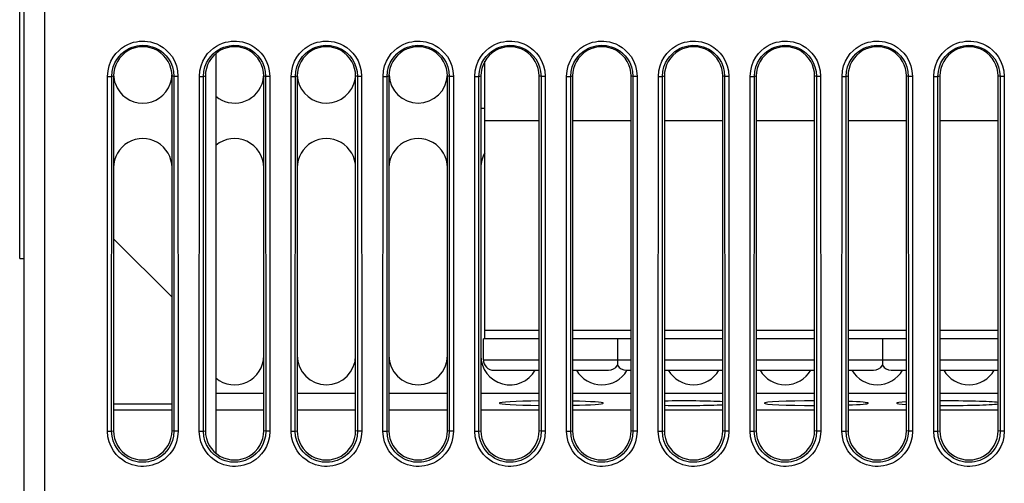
# Model space of a CAD drawing. Header units: millimetres. Extents: x -728 to -141, y -62 to 525.
# Tile 10 of 186: x -512 to -465, y 2 to 24. Entities that reach past the tile are written whole.
import ezdxf

# ---------------------------------------------------------------- set-up
doc = ezdxf.new("R2010")
doc.units = ezdxf.units.MM
doc.header["$LTSCALE"] = 23.1
doc.layers.add('R912005502_AM_0', color=7, linetype='CONTINUOUS')

msp = doc.modelspace()

# ---------------------------------------------------------------- linework, layer by layer
at = {"layer": 'R912005502_AM_0', "color": 7}
for p, q in [((-512.269, 51.609), (-512.269, -44.391)), ((-511.269, -45.391), (-511.269, 51.609)), ((-512.469, 12.362), (-512.469, 31.355)), ((-503.069, 22.181), (-503.069, 3.036)), ((-490.169, 8.509), (-490.169, 21.825)), ((-508.26, 4.09), (-508.256, 21.091)), ((-508.256, 21.091), (-508.056, 21.091)), ((-508.061, 4.09), (-508.056, 21.091)), ((-508.056, 21.091), (-507.969, 21.109)), ((-507.969, 21.109), (-507.969, 4.109)), ((-505.169, 4.109), (-505.169, 21.109)), ((-505.081, 21.091), (-505.169, 21.109)), ((-505.081, 21.091), (-505.077, 4.09)), ((-504.882, 21.091), (-505.081, 21.091)), ((-504.882, 21.091), (-504.877, 4.09)), ((-503.86, 4.09), (-503.856, 21.091)), ((-503.856, 21.091), (-503.656, 21.091)), ((-503.661, 4.09), (-503.656, 21.091)), ((-503.656, 21.091), (-503.569, 21.109)), ((-503.569, 21.109), (-503.569, 4.109)), ((-500.769, 4.109), (-500.769, 21.109)), ((-500.681, 21.091), (-500.769, 21.109)), ((-500.681, 21.091), (-500.677, 4.09)), ((-500.482, 21.091), (-500.681, 21.091)), ((-500.482, 21.091), (-500.477, 4.09)), ((-499.46, 4.09), (-499.456, 21.091)), ((-499.456, 21.091), (-499.256, 21.091)), ((-499.261, 4.09), (-499.256, 21.091)), ((-499.256, 21.091), (-499.169, 21.109)), ((-499.169, 21.109), (-499.169, 4.109)), ((-496.369, 4.109), (-496.369, 21.109)), ((-496.281, 21.091), (-496.369, 21.109)), ((-496.281, 21.091), (-496.277, 4.09)), ((-496.082, 21.091), (-496.281, 21.091)), ((-496.082, 21.091), (-496.077, 4.09)), ((-495.06, 4.09), (-495.056, 21.091)), ((-495.056, 21.091), (-494.856, 21.091)), ((-494.861, 4.09), (-494.856, 21.091)), ((-494.856, 21.091), (-494.769, 21.109)), ((-494.769, 21.109), (-494.769, 4.109)), ((-491.969, 4.109), (-491.969, 21.109)), ((-491.881, 21.091), (-491.969, 21.109)), ((-491.881, 21.091), (-491.877, 4.09)), ((-491.682, 21.091), (-491.881, 21.091)), ((-491.682, 21.091), (-491.677, 4.09)), ((-490.66, 4.09), (-490.656, 21.091)), ((-490.656, 21.091), (-490.456, 21.091)), ((-490.461, 4.09), (-490.456, 21.091)), ((-490.456, 21.091), (-490.369, 21.109)), ((-490.369, 21.109), (-490.369, 4.109)), ((-487.569, 4.109), (-487.569, 21.109)), ((-487.481, 21.091), (-487.569, 21.109)), ((-487.481, 21.091), (-487.477, 4.09)), ((-487.282, 21.091), (-487.481, 21.091)), ((-487.282, 21.091), (-487.277, 4.09)), ((-486.26, 4.09), (-486.256, 21.091)), ((-486.256, 21.091), (-486.056, 21.091)), ((-486.061, 4.09), (-486.056, 21.091)), ((-486.056, 21.091), (-485.969, 21.109)), ((-485.969, 21.109), (-485.969, 4.109)), ((-483.169, 4.109), (-483.169, 21.109)), ((-483.081, 21.091), (-483.169, 21.109)), ((-483.081, 21.091), (-483.077, 4.09)), ((-482.882, 21.091), (-483.081, 21.091)), ((-482.882, 21.091), (-482.877, 4.09)), ((-481.86, 4.09), (-481.856, 21.091)), ((-481.856, 21.091), (-481.656, 21.091)), ((-481.661, 4.09), (-481.656, 21.091)), ((-481.656, 21.091), (-481.569, 21.109)), ((-481.569, 21.109), (-481.569, 4.109)), ((-478.769, 4.109), (-478.769, 21.109)), ((-478.681, 21.091), (-478.769, 21.109)), ((-478.681, 21.091), (-478.677, 4.09)), ((-478.482, 21.091), (-478.681, 21.091)), ((-478.482, 21.091), (-478.477, 4.09)), ((-477.46, 4.09), (-477.456, 21.091)), ((-477.456, 21.091), (-477.256, 21.091)), ((-477.261, 4.09), (-477.256, 21.091)), ((-477.256, 21.091), (-477.169, 21.109)), ((-477.169, 21.109), (-477.169, 4.109)), ((-474.369, 4.109), (-474.369, 21.109)), ((-474.281, 21.091), (-474.369, 21.109)), ((-474.281, 21.091), (-474.277, 4.09)), ((-474.082, 21.091), (-474.281, 21.091)), ((-474.082, 21.091), (-474.077, 4.09)), ((-473.06, 4.09), (-473.056, 21.091)), ((-473.056, 21.091), (-472.856, 21.091)), ((-472.861, 4.09), (-472.856, 21.091)), ((-472.856, 21.091), (-472.769, 21.109)), ((-472.769, 21.109), (-472.769, 4.109)), ((-469.969, 4.109), (-469.969, 21.109)), ((-469.881, 21.091), (-469.969, 21.109)), ((-469.881, 21.091), (-469.877, 4.09)), ((-469.682, 21.091), (-469.881, 21.091)), ((-469.682, 21.091), (-469.677, 4.09)), ((-468.66, 4.09), (-468.656, 21.091)), ((-468.656, 21.091), (-468.456, 21.091)), ((-468.461, 4.09), (-468.456, 21.091)), ((-468.456, 21.091), (-468.369, 21.109)), ((-468.369, 21.109), (-468.369, 4.109)), ((-465.569, 4.109), (-465.569, 21.109)), ((-465.481, 21.091), (-465.569, 21.109)), ((-465.481, 21.091), (-465.477, 4.09)), ((-465.282, 21.091), (-465.481, 21.091)), ((-465.282, 21.091), (-465.277, 4.09)), ((-490.369, 19.559), (-490.169, 19.559)), ((-487.569, 18.959), (-490.169, 18.959)), ((-483.169, 18.959), (-485.969, 18.959)), ((-478.769, 18.959), (-481.569, 18.959)), ((-474.369, 18.959), (-477.169, 18.959)), ((-469.969, 18.959), (-472.769, 18.959)), ((-465.569, 18.959), (-468.369, 18.959)), ((-505.169, 10.509), (-507.969, 13.309)), ((-512.469, 12.362), (-512.269, 12.362)), ((-512.469, 12.355), (-512.269, 12.355)), ((-490.244, 7.509), (-490.244, 8.509)), ((-487.569, 8.509), (-490.244, 8.509)), ((-490.169, 8.936), (-487.569, 8.936)), ((-485.969, 8.936), (-483.169, 8.936)), ((-483.169, 8.509), (-485.969, 8.509)), ((-483.819, 8.509), (-483.819, 7.245)), ((-481.569, 8.936), (-478.769, 8.936)), ((-478.769, 8.509), (-481.569, 8.509)), ((-477.169, 8.936), (-474.369, 8.936)), ((-474.369, 8.509), (-477.169, 8.509)), ((-472.769, 8.936), (-469.969, 8.936)), ((-469.969, 8.509), (-472.769, 8.509)), ((-471.119, 8.509), (-471.119, 7.245)), ((-468.369, 8.936), (-465.569, 8.936)), ((-465.569, 8.509), (-468.369, 8.509)), ((-490.244, 7.509), (-487.569, 7.509)), ((-485.969, 7.509), (-483.169, 7.509)), ((-481.569, 7.509), (-478.769, 7.509)), ((-477.169, 7.509), (-474.369, 7.509)), ((-472.769, 7.509), (-469.969, 7.509)), ((-468.369, 7.509), (-465.569, 7.509)), ((-489.744, 7.009), (-487.569, 7.009)), ((-485.969, 7.009), (-484.244, 7.009)), ((-483.394, 7.009), (-483.169, 7.009)), ((-481.569, 7.009), (-478.769, 7.009)), ((-477.044, 7.009), (-474.369, 7.009)), ((-472.769, 7.009), (-471.544, 7.009)), ((-470.694, 7.009), (-469.969, 7.009)), ((-468.369, 7.009), (-465.569, 7.009)), ((-503.069, 5.907), (-500.769, 5.907)), ((-499.169, 5.907), (-496.369, 5.907)), ((-494.769, 5.907), (-491.969, 5.907)), ((-490.369, 5.907), (-487.569, 5.907)), ((-485.969, 5.907), (-483.169, 5.907)), ((-481.569, 5.907), (-478.769, 5.907)), ((-477.169, 5.907), (-474.369, 5.907)), ((-472.769, 5.907), (-469.969, 5.907)), ((-468.369, 5.907), (-465.569, 5.907)), ((-505.169, 5.379), (-507.969, 5.379)), ((-507.969, 5.109), (-505.169, 5.109)), ((-503.069, 5.109), (-500.769, 5.109)), ((-499.169, 5.109), (-496.369, 5.109)), ((-494.769, 5.109), (-491.969, 5.109)), ((-490.369, 5.109), (-487.569, 5.109)), ((-485.969, 5.109), (-483.169, 5.109)), ((-481.569, 5.109), (-478.769, 5.109)), ((-477.169, 5.109), (-474.369, 5.109)), ((-472.769, 5.109), (-469.969, 5.109)), ((-468.369, 5.109), (-465.569, 5.109)), ((-508.26, 4.09), (-508.061, 4.09)), ((-508.061, 4.09), (-507.969, 4.109)), ((-505.077, 4.09), (-505.169, 4.109)), ((-504.877, 4.09), (-505.077, 4.09)), ((-503.86, 4.09), (-503.661, 4.09)), ((-503.661, 4.09), (-503.569, 4.109)), ((-500.677, 4.09), (-500.769, 4.109)), ((-500.477, 4.09), (-500.677, 4.09)), ((-499.46, 4.09), (-499.261, 4.09)), ((-499.261, 4.09), (-499.169, 4.109)), ((-496.277, 4.09), (-496.369, 4.109)), ((-496.077, 4.09), (-496.277, 4.09)), ((-495.06, 4.09), (-494.861, 4.09)), ((-494.861, 4.09), (-494.769, 4.109)), ((-491.877, 4.09), (-491.969, 4.109)), ((-491.677, 4.09), (-491.877, 4.09)), ((-490.66, 4.09), (-490.461, 4.09)), ((-490.461, 4.09), (-490.369, 4.109)), ((-487.477, 4.09), (-487.569, 4.109)), ((-487.277, 4.09), (-487.477, 4.09)), ((-486.26, 4.09), (-486.061, 4.09)), ((-486.061, 4.09), (-485.969, 4.109)), ((-483.077, 4.09), (-483.169, 4.109)), ((-482.877, 4.09), (-483.077, 4.09)), ((-481.86, 4.09), (-481.661, 4.09)), ((-481.661, 4.09), (-481.569, 4.109)), ((-478.677, 4.09), (-478.769, 4.109)), ((-478.477, 4.09), (-478.677, 4.09)), ((-477.46, 4.09), (-477.261, 4.09)), ((-477.261, 4.09), (-477.169, 4.109)), ((-474.277, 4.09), (-474.369, 4.109)), ((-474.077, 4.09), (-474.277, 4.09)), ((-473.06, 4.09), (-472.861, 4.09)), ((-472.861, 4.09), (-472.769, 4.109)), ((-469.877, 4.09), (-469.969, 4.109)), ((-469.677, 4.09), (-469.877, 4.09)), ((-468.66, 4.09), (-468.461, 4.09)), ((-468.461, 4.09), (-468.369, 4.109)), ((-465.477, 4.09), (-465.569, 4.109)), ((-465.277, 4.09), (-465.477, 4.09))]:
    msp.add_line(p, q, dxfattribs=at)
for points in [[(-508.256, 21.091), (-508.232, 21.357), (-508.179, 21.6), (-508.093, 21.818), (-507.984, 22.011), (-507.86, 22.178), (-507.725, 22.32), (-507.584, 22.439), (-507.439, 22.538), (-507.293, 22.616), (-507.149, 22.677), (-507.009, 22.721), (-506.873, 22.751), (-506.74, 22.77), (-506.607, 22.778), (-506.474, 22.776), (-506.338, 22.763), (-506.197, 22.738), (-506.052, 22.698), (-505.901, 22.642), (-505.748, 22.566), (-505.595, 22.469), (-505.445, 22.349), (-505.301, 22.205), (-505.169, 22.034), (-505.052, 21.83), (-504.96, 21.602), (-504.904, 21.356), (-504.882, 21.091)], [(-503.856, 21.091), (-503.832, 21.357), (-503.779, 21.6), (-503.693, 21.818), (-503.584, 22.011), (-503.46, 22.178), (-503.325, 22.32), (-503.184, 22.439), (-503.039, 22.538), (-502.893, 22.616), (-502.749, 22.677), (-502.609, 22.721), (-502.473, 22.751), (-502.34, 22.77), (-502.207, 22.778), (-502.074, 22.776), (-501.938, 22.763), (-501.797, 22.738), (-501.652, 22.698), (-501.501, 22.642), (-501.348, 22.566), (-501.195, 22.469), (-501.045, 22.349), (-500.901, 22.205), (-500.769, 22.034), (-500.652, 21.83), (-500.56, 21.602), (-500.504, 21.356), (-500.482, 21.091)], [(-499.456, 21.091), (-499.432, 21.357), (-499.379, 21.6), (-499.293, 21.818), (-499.184, 22.011), (-499.06, 22.178), (-498.925, 22.32), (-498.784, 22.439), (-498.639, 22.538), (-498.493, 22.616), (-498.349, 22.677), (-498.209, 22.721), (-498.073, 22.751), (-497.94, 22.77), (-497.807, 22.778), (-497.674, 22.776), (-497.538, 22.763), (-497.397, 22.738), (-497.252, 22.698), (-497.101, 22.642), (-496.948, 22.566), (-496.795, 22.469), (-496.645, 22.349), (-496.501, 22.205), (-496.369, 22.034), (-496.252, 21.83), (-496.16, 21.602), (-496.104, 21.356), (-496.082, 21.091)], [(-495.056, 21.091), (-495.032, 21.357), (-494.979, 21.6), (-494.893, 21.818), (-494.784, 22.011), (-494.66, 22.178), (-494.525, 22.32), (-494.384, 22.439), (-494.239, 22.538), (-494.093, 22.616), (-493.949, 22.677), (-493.809, 22.721), (-493.673, 22.751), (-493.54, 22.77), (-493.407, 22.778), (-493.274, 22.776), (-493.138, 22.763), (-492.997, 22.738), (-492.852, 22.698), (-492.701, 22.642), (-492.548, 22.566), (-492.395, 22.469), (-492.245, 22.349), (-492.101, 22.205), (-491.969, 22.034), (-491.852, 21.83), (-491.76, 21.602), (-491.704, 21.356), (-491.682, 21.091)], [(-490.656, 21.091), (-490.632, 21.357), (-490.579, 21.6), (-490.493, 21.818), (-490.384, 22.011), (-490.26, 22.178), (-490.125, 22.32), (-489.984, 22.439), (-489.839, 22.538), (-489.693, 22.616), (-489.549, 22.677), (-489.409, 22.721), (-489.273, 22.751), (-489.14, 22.77), (-489.007, 22.778), (-488.874, 22.776), (-488.738, 22.763), (-488.597, 22.738), (-488.452, 22.698), (-488.301, 22.642), (-488.148, 22.566), (-487.995, 22.469), (-487.845, 22.349), (-487.701, 22.205), (-487.569, 22.034), (-487.452, 21.83), (-487.36, 21.602), (-487.304, 21.356), (-487.282, 21.091)], [(-486.256, 21.091), (-486.232, 21.357), (-486.179, 21.6), (-486.093, 21.818), (-485.984, 22.011), (-485.86, 22.178), (-485.725, 22.32), (-485.584, 22.439), (-485.439, 22.538), (-485.293, 22.616), (-485.149, 22.677), (-485.009, 22.721), (-484.873, 22.751), (-484.74, 22.77), (-484.607, 22.778), (-484.474, 22.776), (-484.338, 22.763), (-484.197, 22.738), (-484.052, 22.698), (-483.901, 22.642), (-483.748, 22.566), (-483.595, 22.469), (-483.445, 22.349), (-483.301, 22.205), (-483.169, 22.034), (-483.052, 21.83), (-482.96, 21.602), (-482.904, 21.356), (-482.882, 21.091)], [(-481.856, 21.091), (-481.832, 21.357), (-481.779, 21.6), (-481.693, 21.818), (-481.584, 22.011), (-481.46, 22.178), (-481.325, 22.32), (-481.184, 22.439), (-481.039, 22.538), (-480.893, 22.616), (-480.749, 22.677), (-480.609, 22.721), (-480.473, 22.751), (-480.34, 22.77), (-480.207, 22.778), (-480.074, 22.776), (-479.938, 22.763), (-479.797, 22.738), (-479.652, 22.698), (-479.501, 22.642), (-479.348, 22.566), (-479.195, 22.469), (-479.045, 22.349), (-478.901, 22.205), (-478.769, 22.034), (-478.652, 21.83), (-478.56, 21.602), (-478.504, 21.356), (-478.482, 21.091)], [(-477.456, 21.091), (-477.432, 21.357), (-477.379, 21.6), (-477.293, 21.818), (-477.184, 22.011), (-477.06, 22.178), (-476.925, 22.32), (-476.784, 22.439), (-476.639, 22.538), (-476.493, 22.616), (-476.349, 22.677), (-476.209, 22.721), (-476.073, 22.751), (-475.94, 22.77), (-475.807, 22.778), (-475.674, 22.776), (-475.538, 22.763), (-475.397, 22.738), (-475.252, 22.698), (-475.101, 22.642), (-474.948, 22.566), (-474.795, 22.469), (-474.645, 22.349), (-474.501, 22.205), (-474.369, 22.034), (-474.252, 21.83), (-474.16, 21.602), (-474.104, 21.356), (-474.082, 21.091)], [(-473.056, 21.091), (-473.032, 21.357), (-472.979, 21.6), (-472.893, 21.818), (-472.784, 22.011), (-472.66, 22.178), (-472.525, 22.32), (-472.384, 22.439), (-472.239, 22.538), (-472.093, 22.616), (-471.949, 22.677), (-471.809, 22.721), (-471.673, 22.751), (-471.54, 22.77), (-471.407, 22.778), (-471.274, 22.776), (-471.138, 22.763), (-470.997, 22.738), (-470.852, 22.698), (-470.701, 22.642), (-470.548, 22.566), (-470.395, 22.469), (-470.245, 22.349), (-470.101, 22.205), (-469.969, 22.034), (-469.852, 21.83), (-469.76, 21.602), (-469.704, 21.356), (-469.682, 21.091)], [(-468.656, 21.091), (-468.632, 21.357), (-468.579, 21.6), (-468.493, 21.818), (-468.384, 22.011), (-468.26, 22.178), (-468.125, 22.32), (-467.984, 22.439), (-467.839, 22.538), (-467.693, 22.616), (-467.549, 22.677), (-467.409, 22.721), (-467.273, 22.751), (-467.14, 22.77), (-467.007, 22.778), (-466.874, 22.776), (-466.738, 22.763), (-466.597, 22.738), (-466.452, 22.698), (-466.301, 22.642), (-466.148, 22.566), (-465.995, 22.469), (-465.845, 22.349), (-465.701, 22.205), (-465.569, 22.034), (-465.452, 21.83), (-465.36, 21.602), (-465.304, 21.356), (-465.282, 21.091)], [(-508.056, 21.091), (-508.038, 21.326), (-507.988, 21.541), (-507.912, 21.733), (-507.816, 21.902), (-507.707, 22.049), (-507.588, 22.175), (-507.463, 22.28), (-507.335, 22.367), (-507.207, 22.436), (-507.08, 22.489), (-506.957, 22.528), (-506.837, 22.554), (-506.72, 22.571), (-506.603, 22.578), (-506.486, 22.576), (-506.366, 22.565), (-506.242, 22.543), (-506.113, 22.508), (-505.981, 22.459), (-505.846, 22.392), (-505.712, 22.307), (-505.58, 22.202), (-505.453, 22.074), (-505.336, 21.924), (-505.232, 21.746), (-505.151, 21.544), (-505.1, 21.325), (-505.081, 21.091)], [(-503.656, 21.091), (-503.638, 21.326), (-503.588, 21.541), (-503.512, 21.733), (-503.416, 21.902), (-503.307, 22.049), (-503.188, 22.175), (-503.063, 22.28), (-502.935, 22.367), (-502.807, 22.436), (-502.68, 22.489), (-502.557, 22.528), (-502.437, 22.554), (-502.32, 22.571), (-502.203, 22.578), (-502.086, 22.576), (-501.966, 22.565), (-501.842, 22.543), (-501.713, 22.508), (-501.581, 22.459), (-501.446, 22.392), (-501.312, 22.307), (-501.18, 22.202), (-501.053, 22.074), (-500.936, 21.924), (-500.832, 21.746), (-500.751, 21.544), (-500.7, 21.325), (-500.681, 21.091)], [(-499.256, 21.091), (-499.238, 21.326), (-499.188, 21.541), (-499.112, 21.733), (-499.016, 21.902), (-498.907, 22.049), (-498.788, 22.175), (-498.663, 22.28), (-498.535, 22.367), (-498.407, 22.436), (-498.28, 22.489), (-498.157, 22.528), (-498.037, 22.554), (-497.92, 22.571), (-497.803, 22.578), (-497.686, 22.576), (-497.566, 22.565), (-497.442, 22.543), (-497.313, 22.508), (-497.181, 22.459), (-497.046, 22.392), (-496.912, 22.307), (-496.78, 22.202), (-496.653, 22.074), (-496.536, 21.924), (-496.432, 21.746), (-496.351, 21.544), (-496.3, 21.325), (-496.281, 21.091)], [(-494.856, 21.091), (-494.838, 21.326), (-494.788, 21.541), (-494.712, 21.733), (-494.616, 21.902), (-494.507, 22.049), (-494.388, 22.175), (-494.263, 22.28), (-494.135, 22.367), (-494.007, 22.436), (-493.88, 22.489), (-493.757, 22.528), (-493.637, 22.554), (-493.52, 22.571), (-493.403, 22.578), (-493.286, 22.576), (-493.166, 22.565), (-493.042, 22.543), (-492.913, 22.508), (-492.781, 22.459), (-492.646, 22.392), (-492.512, 22.307), (-492.38, 22.202), (-492.253, 22.074), (-492.136, 21.924), (-492.032, 21.746), (-491.951, 21.544), (-491.9, 21.325), (-491.881, 21.091)], [(-490.456, 21.091), (-490.438, 21.326), (-490.388, 21.541), (-490.312, 21.733), (-490.216, 21.902), (-490.107, 22.049), (-489.988, 22.175), (-489.863, 22.28), (-489.735, 22.367), (-489.607, 22.436), (-489.48, 22.489), (-489.357, 22.528), (-489.237, 22.554), (-489.12, 22.571), (-489.003, 22.578), (-488.886, 22.576), (-488.766, 22.565), (-488.642, 22.543), (-488.513, 22.508), (-488.381, 22.459), (-488.246, 22.392), (-488.112, 22.307), (-487.98, 22.202), (-487.853, 22.074), (-487.736, 21.924), (-487.632, 21.746), (-487.551, 21.544), (-487.5, 21.325), (-487.481, 21.091)], [(-486.056, 21.091), (-486.038, 21.326), (-485.988, 21.541), (-485.912, 21.733), (-485.816, 21.902), (-485.707, 22.049), (-485.588, 22.175), (-485.463, 22.28), (-485.335, 22.367), (-485.207, 22.436), (-485.08, 22.489), (-484.957, 22.528), (-484.837, 22.554), (-484.72, 22.571), (-484.603, 22.578), (-484.486, 22.576), (-484.366, 22.565), (-484.242, 22.543), (-484.113, 22.508), (-483.981, 22.459), (-483.846, 22.392), (-483.712, 22.307), (-483.58, 22.202), (-483.453, 22.074), (-483.336, 21.924), (-483.232, 21.746), (-483.151, 21.544), (-483.1, 21.325), (-483.081, 21.091)], [(-481.656, 21.091), (-481.638, 21.326), (-481.588, 21.541), (-481.512, 21.733), (-481.416, 21.902), (-481.307, 22.049), (-481.188, 22.175), (-481.063, 22.28), (-480.935, 22.367), (-480.807, 22.436), (-480.68, 22.489), (-480.557, 22.528), (-480.437, 22.554), (-480.32, 22.571), (-480.203, 22.578), (-480.086, 22.576), (-479.966, 22.565), (-479.842, 22.543), (-479.713, 22.508), (-479.581, 22.459), (-479.446, 22.392), (-479.312, 22.307), (-479.18, 22.202), (-479.053, 22.074), (-478.936, 21.924), (-478.832, 21.746), (-478.751, 21.544), (-478.7, 21.325), (-478.681, 21.091)], [(-477.256, 21.091), (-477.238, 21.326), (-477.188, 21.541), (-477.112, 21.733), (-477.016, 21.902), (-476.907, 22.049), (-476.788, 22.175), (-476.663, 22.28), (-476.535, 22.367), (-476.407, 22.436), (-476.28, 22.489), (-476.157, 22.528), (-476.037, 22.554), (-475.92, 22.571), (-475.803, 22.578), (-475.686, 22.576), (-475.566, 22.565), (-475.442, 22.543), (-475.313, 22.508), (-475.181, 22.459), (-475.046, 22.392), (-474.912, 22.307), (-474.78, 22.202), (-474.653, 22.074), (-474.536, 21.924), (-474.432, 21.746), (-474.351, 21.544), (-474.3, 21.325), (-474.281, 21.091)], [(-472.856, 21.091), (-472.838, 21.326), (-472.788, 21.541), (-472.712, 21.733), (-472.616, 21.902), (-472.507, 22.049), (-472.388, 22.175), (-472.263, 22.28), (-472.135, 22.367), (-472.007, 22.436), (-471.88, 22.489), (-471.757, 22.528), (-471.637, 22.554), (-471.52, 22.571), (-471.403, 22.578), (-471.286, 22.576), (-471.166, 22.565), (-471.042, 22.543), (-470.913, 22.508), (-470.781, 22.459), (-470.646, 22.392), (-470.512, 22.307), (-470.38, 22.202), (-470.253, 22.074), (-470.136, 21.924), (-470.032, 21.746), (-469.951, 21.544), (-469.9, 21.325), (-469.881, 21.091)], [(-468.456, 21.091), (-468.438, 21.326), (-468.388, 21.541), (-468.312, 21.733), (-468.216, 21.902), (-468.107, 22.049), (-467.988, 22.175), (-467.863, 22.28), (-467.735, 22.367), (-467.607, 22.436), (-467.48, 22.489), (-467.357, 22.528), (-467.237, 22.554), (-467.12, 22.571), (-467.003, 22.578), (-466.886, 22.576), (-466.766, 22.565), (-466.642, 22.543), (-466.513, 22.508), (-466.381, 22.459), (-466.246, 22.392), (-466.112, 22.307), (-465.98, 22.202), (-465.853, 22.074), (-465.736, 21.924), (-465.632, 21.746), (-465.551, 21.544), (-465.5, 21.325), (-465.481, 21.091)], [(-504.877, 4.09), (-504.901, 3.823), (-504.955, 3.58), (-505.041, 3.361), (-505.15, 3.167), (-505.274, 3), (-505.41, 2.858), (-505.552, 2.738), (-505.697, 2.639), (-505.843, 2.56), (-505.987, 2.5), (-506.127, 2.456), (-506.264, 2.425), (-506.397, 2.406), (-506.53, 2.399), (-506.663, 2.4), (-506.799, 2.413), (-506.94, 2.438), (-507.086, 2.478), (-507.237, 2.534), (-507.39, 2.61), (-507.544, 2.707), (-507.694, 2.826), (-507.838, 2.971), (-507.971, 3.142), (-508.089, 3.346), (-508.181, 3.575), (-508.237, 3.822), (-508.26, 4.09)], [(-505.077, 4.09), (-505.095, 3.855), (-505.146, 3.638), (-505.222, 3.446), (-505.318, 3.276), (-505.428, 3.128), (-505.547, 3.003), (-505.673, 2.897), (-505.801, 2.81), (-505.929, 2.741), (-506.056, 2.688), (-506.179, 2.649), (-506.299, 2.622), (-506.417, 2.606), (-506.534, 2.598), (-506.651, 2.6), (-506.772, 2.611), (-506.896, 2.633), (-507.024, 2.668), (-507.157, 2.717), (-507.292, 2.784), (-507.427, 2.869), (-507.56, 2.974), (-507.687, 3.102), (-507.804, 3.253), (-507.909, 3.431), (-507.99, 3.633), (-508.042, 3.854), (-508.061, 4.09)], [(-500.477, 4.09), (-500.501, 3.823), (-500.555, 3.58), (-500.641, 3.361), (-500.75, 3.167), (-500.874, 3), (-501.01, 2.858), (-501.152, 2.738), (-501.297, 2.639), (-501.443, 2.56), (-501.587, 2.5), (-501.727, 2.456), (-501.864, 2.425), (-501.997, 2.406), (-502.13, 2.399), (-502.263, 2.4), (-502.399, 2.413), (-502.54, 2.438), (-502.686, 2.478), (-502.837, 2.534), (-502.99, 2.61), (-503.144, 2.707), (-503.294, 2.826), (-503.438, 2.971), (-503.571, 3.142), (-503.689, 3.346), (-503.781, 3.575), (-503.837, 3.822), (-503.86, 4.09)], [(-500.677, 4.09), (-500.695, 3.855), (-500.746, 3.638), (-500.822, 3.446), (-500.918, 3.276), (-501.028, 3.128), (-501.147, 3.003), (-501.273, 2.897), (-501.401, 2.81), (-501.529, 2.741), (-501.656, 2.688), (-501.779, 2.649), (-501.899, 2.622), (-502.017, 2.606), (-502.134, 2.598), (-502.251, 2.6), (-502.372, 2.611), (-502.496, 2.633), (-502.624, 2.668), (-502.757, 2.717), (-502.892, 2.784), (-503.027, 2.869), (-503.16, 2.974), (-503.287, 3.102), (-503.404, 3.253), (-503.509, 3.431), (-503.59, 3.633), (-503.642, 3.854), (-503.661, 4.09)], [(-496.077, 4.09), (-496.101, 3.823), (-496.155, 3.58), (-496.241, 3.361), (-496.35, 3.167), (-496.474, 3), (-496.61, 2.858), (-496.752, 2.738), (-496.897, 2.639), (-497.043, 2.56), (-497.187, 2.5), (-497.327, 2.456), (-497.464, 2.425), (-497.597, 2.406), (-497.73, 2.399), (-497.863, 2.4), (-497.999, 2.413), (-498.14, 2.438), (-498.286, 2.478), (-498.437, 2.534), (-498.59, 2.61), (-498.744, 2.707), (-498.894, 2.826), (-499.038, 2.971), (-499.171, 3.142), (-499.289, 3.346), (-499.381, 3.575), (-499.437, 3.822), (-499.46, 4.09)], [(-496.277, 4.09), (-496.295, 3.855), (-496.346, 3.638), (-496.422, 3.446), (-496.518, 3.276), (-496.628, 3.128), (-496.747, 3.003), (-496.873, 2.897), (-497.001, 2.81), (-497.129, 2.741), (-497.256, 2.688), (-497.379, 2.649), (-497.499, 2.622), (-497.617, 2.606), (-497.734, 2.598), (-497.851, 2.6), (-497.972, 2.611), (-498.096, 2.633), (-498.224, 2.668), (-498.357, 2.717), (-498.492, 2.784), (-498.627, 2.869), (-498.76, 2.974), (-498.887, 3.102), (-499.004, 3.253), (-499.109, 3.431), (-499.19, 3.633), (-499.242, 3.854), (-499.261, 4.09)], [(-491.677, 4.09), (-491.701, 3.823), (-491.755, 3.58), (-491.841, 3.361), (-491.95, 3.167), (-492.074, 3), (-492.21, 2.858), (-492.352, 2.738), (-492.497, 2.639), (-492.643, 2.56), (-492.787, 2.5), (-492.927, 2.456), (-493.064, 2.425), (-493.197, 2.406), (-493.33, 2.399), (-493.463, 2.4), (-493.599, 2.413), (-493.74, 2.438), (-493.886, 2.478), (-494.037, 2.534), (-494.19, 2.61), (-494.344, 2.707), (-494.494, 2.826), (-494.638, 2.971), (-494.771, 3.142), (-494.889, 3.346), (-494.981, 3.575), (-495.037, 3.822), (-495.06, 4.09)], [(-491.877, 4.09), (-491.895, 3.855), (-491.946, 3.638), (-492.022, 3.446), (-492.118, 3.276), (-492.228, 3.128), (-492.347, 3.003), (-492.473, 2.897), (-492.601, 2.81), (-492.729, 2.741), (-492.856, 2.688), (-492.979, 2.649), (-493.099, 2.622), (-493.217, 2.606), (-493.334, 2.598), (-493.451, 2.6), (-493.572, 2.611), (-493.696, 2.633), (-493.824, 2.668), (-493.957, 2.717), (-494.092, 2.784), (-494.227, 2.869), (-494.36, 2.974), (-494.487, 3.102), (-494.604, 3.253), (-494.709, 3.431), (-494.79, 3.633), (-494.842, 3.854), (-494.861, 4.09)], [(-487.277, 4.09), (-487.301, 3.823), (-487.355, 3.58), (-487.441, 3.361), (-487.55, 3.167), (-487.674, 3), (-487.81, 2.858), (-487.952, 2.738), (-488.097, 2.639), (-488.243, 2.56), (-488.387, 2.5), (-488.527, 2.456), (-488.664, 2.425), (-488.797, 2.406), (-488.93, 2.399), (-489.063, 2.4), (-489.199, 2.413), (-489.34, 2.438), (-489.486, 2.478), (-489.637, 2.534), (-489.79, 2.61), (-489.944, 2.707), (-490.094, 2.826), (-490.238, 2.971), (-490.371, 3.142), (-490.489, 3.346), (-490.581, 3.575), (-490.637, 3.822), (-490.66, 4.09)], [(-487.477, 4.09), (-487.495, 3.855), (-487.546, 3.638), (-487.622, 3.446), (-487.718, 3.276), (-487.828, 3.128), (-487.947, 3.003), (-488.073, 2.897), (-488.201, 2.81), (-488.329, 2.741), (-488.456, 2.688), (-488.579, 2.649), (-488.699, 2.622), (-488.817, 2.606), (-488.934, 2.598), (-489.051, 2.6), (-489.172, 2.611), (-489.296, 2.633), (-489.424, 2.668), (-489.557, 2.717), (-489.692, 2.784), (-489.827, 2.869), (-489.96, 2.974), (-490.087, 3.102), (-490.204, 3.253), (-490.309, 3.431), (-490.39, 3.633), (-490.442, 3.854), (-490.461, 4.09)], [(-482.877, 4.09), (-482.901, 3.823), (-482.955, 3.58), (-483.041, 3.361), (-483.15, 3.167), (-483.274, 3), (-483.41, 2.858), (-483.552, 2.738), (-483.697, 2.639), (-483.843, 2.56), (-483.987, 2.5), (-484.127, 2.456), (-484.264, 2.425), (-484.397, 2.406), (-484.53, 2.399), (-484.663, 2.4), (-484.799, 2.413), (-484.94, 2.438), (-485.086, 2.478), (-485.237, 2.534), (-485.39, 2.61), (-485.544, 2.707), (-485.694, 2.826), (-485.838, 2.971), (-485.971, 3.142), (-486.089, 3.346), (-486.181, 3.575), (-486.237, 3.822), (-486.26, 4.09)], [(-483.077, 4.09), (-483.095, 3.855), (-483.146, 3.638), (-483.222, 3.446), (-483.318, 3.276), (-483.428, 3.128), (-483.547, 3.003), (-483.673, 2.897), (-483.801, 2.81), (-483.929, 2.741), (-484.056, 2.688), (-484.179, 2.649), (-484.299, 2.622), (-484.417, 2.606), (-484.534, 2.598), (-484.651, 2.6), (-484.772, 2.611), (-484.896, 2.633), (-485.024, 2.668), (-485.157, 2.717), (-485.292, 2.784), (-485.427, 2.869), (-485.56, 2.974), (-485.687, 3.102), (-485.804, 3.253), (-485.909, 3.431), (-485.99, 3.633), (-486.042, 3.854), (-486.061, 4.09)], [(-478.477, 4.09), (-478.501, 3.823), (-478.555, 3.58), (-478.641, 3.361), (-478.75, 3.167), (-478.874, 3), (-479.01, 2.858), (-479.152, 2.738), (-479.297, 2.639), (-479.443, 2.56), (-479.587, 2.5), (-479.727, 2.456), (-479.864, 2.425), (-479.997, 2.406), (-480.13, 2.399), (-480.263, 2.4), (-480.399, 2.413), (-480.54, 2.438), (-480.686, 2.478), (-480.837, 2.534), (-480.99, 2.61), (-481.144, 2.707), (-481.294, 2.826), (-481.438, 2.971), (-481.571, 3.142), (-481.689, 3.346), (-481.781, 3.575), (-481.837, 3.822), (-481.86, 4.09)], [(-478.677, 4.09), (-478.695, 3.855), (-478.746, 3.638), (-478.822, 3.446), (-478.918, 3.276), (-479.028, 3.128), (-479.147, 3.003), (-479.273, 2.897), (-479.401, 2.81), (-479.529, 2.741), (-479.656, 2.688), (-479.779, 2.649), (-479.899, 2.622), (-480.017, 2.606), (-480.134, 2.598), (-480.251, 2.6), (-480.372, 2.611), (-480.496, 2.633), (-480.624, 2.668), (-480.757, 2.717), (-480.892, 2.784), (-481.027, 2.869), (-481.16, 2.974), (-481.287, 3.102), (-481.404, 3.253), (-481.509, 3.431), (-481.59, 3.633), (-481.642, 3.854), (-481.661, 4.09)], [(-474.077, 4.09), (-474.101, 3.823), (-474.155, 3.58), (-474.241, 3.361), (-474.35, 3.167), (-474.474, 3), (-474.61, 2.858), (-474.752, 2.738), (-474.897, 2.639), (-475.043, 2.56), (-475.187, 2.5), (-475.327, 2.456), (-475.464, 2.425), (-475.597, 2.406), (-475.73, 2.399), (-475.863, 2.4), (-475.999, 2.413), (-476.14, 2.438), (-476.286, 2.478), (-476.437, 2.534), (-476.59, 2.61), (-476.744, 2.707), (-476.894, 2.826), (-477.038, 2.971), (-477.171, 3.142), (-477.289, 3.346), (-477.381, 3.575), (-477.437, 3.822), (-477.46, 4.09)], [(-474.277, 4.09), (-474.295, 3.855), (-474.346, 3.638), (-474.422, 3.446), (-474.518, 3.276), (-474.628, 3.128), (-474.747, 3.003), (-474.873, 2.897), (-475.001, 2.81), (-475.129, 2.741), (-475.256, 2.688), (-475.379, 2.649), (-475.499, 2.622), (-475.617, 2.606), (-475.734, 2.598), (-475.851, 2.6), (-475.972, 2.611), (-476.096, 2.633), (-476.224, 2.668), (-476.357, 2.717), (-476.492, 2.784), (-476.627, 2.869), (-476.76, 2.974), (-476.887, 3.102), (-477.004, 3.253), (-477.109, 3.431), (-477.19, 3.633), (-477.242, 3.854), (-477.261, 4.09)], [(-469.677, 4.09), (-469.701, 3.823), (-469.755, 3.58), (-469.841, 3.361), (-469.95, 3.167), (-470.074, 3), (-470.21, 2.858), (-470.352, 2.738), (-470.497, 2.639), (-470.643, 2.56), (-470.787, 2.5), (-470.927, 2.456), (-471.064, 2.425), (-471.197, 2.406), (-471.33, 2.399), (-471.463, 2.4), (-471.599, 2.413), (-471.74, 2.438), (-471.886, 2.478), (-472.037, 2.534), (-472.19, 2.61), (-472.344, 2.707), (-472.494, 2.826), (-472.638, 2.971), (-472.771, 3.142), (-472.889, 3.346), (-472.981, 3.575), (-473.037, 3.822), (-473.06, 4.09)], [(-469.877, 4.09), (-469.895, 3.855), (-469.946, 3.638), (-470.022, 3.446), (-470.118, 3.276), (-470.228, 3.128), (-470.347, 3.003), (-470.473, 2.897), (-470.601, 2.81), (-470.729, 2.741), (-470.856, 2.688), (-470.979, 2.649), (-471.099, 2.622), (-471.217, 2.606), (-471.334, 2.598), (-471.451, 2.6), (-471.572, 2.611), (-471.696, 2.633), (-471.824, 2.668), (-471.957, 2.717), (-472.092, 2.784), (-472.227, 2.869), (-472.36, 2.974), (-472.487, 3.102), (-472.604, 3.253), (-472.709, 3.431), (-472.79, 3.633), (-472.842, 3.854), (-472.861, 4.09)], [(-465.277, 4.09), (-465.301, 3.823), (-465.355, 3.58), (-465.441, 3.361), (-465.55, 3.167), (-465.674, 3), (-465.81, 2.858), (-465.952, 2.738), (-466.097, 2.639), (-466.243, 2.56), (-466.387, 2.5), (-466.527, 2.456), (-466.664, 2.425), (-466.797, 2.406), (-466.93, 2.399), (-467.063, 2.4), (-467.199, 2.413), (-467.34, 2.438), (-467.486, 2.478), (-467.637, 2.534), (-467.79, 2.61), (-467.944, 2.707), (-468.094, 2.826), (-468.238, 2.971), (-468.371, 3.142), (-468.489, 3.346), (-468.581, 3.575), (-468.637, 3.822), (-468.66, 4.09)], [(-465.477, 4.09), (-465.495, 3.855), (-465.546, 3.638), (-465.622, 3.446), (-465.718, 3.276), (-465.828, 3.128), (-465.947, 3.003), (-466.073, 2.897), (-466.201, 2.81), (-466.329, 2.741), (-466.456, 2.688), (-466.579, 2.649), (-466.699, 2.622), (-466.817, 2.606), (-466.934, 2.598), (-467.051, 2.6), (-467.172, 2.611), (-467.296, 2.633), (-467.424, 2.668), (-467.557, 2.717), (-467.692, 2.784), (-467.827, 2.869), (-467.96, 2.974), (-468.087, 3.102), (-468.204, 3.253), (-468.309, 3.431), (-468.39, 3.633), (-468.442, 3.854), (-468.461, 4.09)]]:
    msp.add_lwpolyline(points, dxfattribs=at)
for centre, start, end in [((-489.744, 7.509), 180, 270), ((-484.244, 7.509), 270, 328.2117), ((-483.394, 7.509), 211.7883, 270), ((-471.544, 7.509), 270, 328.2117), ((-470.694, 7.509), 211.7883, 270), ((-477.044, 7.509), 255.4811, 270)]:
    msp.add_arc(centre, 0.5, start, end, dxfattribs=at)
for centre, major_axis, ratio, start_param, end_param in [((-506.569, 21.109), (1.4, 0), 1, 0, 3.141593), ((-502.169, 21.109), (1.4, 0), 1, 0, 3.141593), ((-497.769, 21.109), (1.4, 0), 1, 0, 3.141593), ((-493.369, 21.109), (1.4, 0), 1, 0, 3.141593), ((-488.969, 21.109), (1.4, 0), 1, 0, 3.141593), ((-484.569, 21.109), (1.4, 0), 1, 0, 3.141593), ((-480.169, 21.109), (1.4, 0), 1, 0, 3.141593), ((-475.769, 21.109), (1.4, 0), 1, 0, 3.141593), ((-471.369, 21.109), (1.4, 0), 1, 0, 3.141593), ((-466.969, 21.109), (1.4, 0), 1, 0, 3.141593), ((-506.569, 21.209), (1.4, 0), 1, -3.105779, -2.793097), ((-506.569, 21.209), (1.4, 0), 1, -0.348496, -0.035813), ((-502.169, 21.209), (1.4, 0), 1, -0.348496, -0.035813), ((-497.769, 21.209), (0, 1.4), 1, -4.676576, -1.919292), ((-497.769, 21.209), (1.4, 0), 1, -0.348496, -0.035813), ((-493.369, 21.209), (0, 1.4), 1, -4.676576, -1.60661), ((-506.569, 21.209), (0, 1.4), 1, -4.363893, -1.919292), ((-502.169, 21.209), (0, 1.4), 1, -3.839779, -1.919292), ((-506.569, 16.709), (1.4, 0), 1, 0, 3.141593), ((-502.169, 16.709), (0, 1.4), 1, -1.570796, 0.698187), ((-497.769, 16.709), (1.4, 0), 1, 0, 3.141593), ((-493.369, 16.709), (1.4, 0), 1, 0, 3.141593), ((-488.969, 16.709), (0, 1.4), 1, 1.032522, 1.570796), ((-502.169, 7.709), (0, 1.4), 1, -3.839779, -1.570796), ((-497.769, 7.709), (1.4, 0), 1, 3.141593, 6.283185), ((-493.369, 7.709), (1.4, 0), 1, 3.141593, 6.283185), ((-488.969, 7.709), (1.4, 0), 1, -3.141593, -0.523965), ((-484.569, 7.709), (0, 1.4), 1, -4.188424, -2.109603), ((-480.169, 7.709), (0, 1.4), 1, -4.188424, -2.094761), ((-475.769, 7.709), (1.4, 0), 1, -2.617628, -0.524267), ((-471.369, 7.709), (1.4, 0), 1, -2.617628, -0.523965), ((-466.969, 7.709), (1.4, 0), 1, -2.617326, -0.523965), ((-486.994, 5.429), (2.5, 0), 0.043661, 1.803633, 4.479553), ((-486.994, 5.429), (2.5, 0), 0.043661, 5.136087, 7.430284), ((-480.644, 5.429), (2.5, 0), 0.043661, 0.71915, 1.951046), ((-480.644, 5.429), (2.5, 0), 0.043661, -1.951046, -0.71915), ((-474.294, 5.429), (2.5, 0), 0.043661, 1.60086, 4.682326), ((-474.294, 5.429), (2.5, 0), 0.043661, 5.369934, 7.196437), ((-467.944, 5.429), (2.5, 0), 0.043661, 2.515174, 3.768011), ((-467.944, 5.429), (2.5, 0), 0.043661, 0.31693, 1.741835), ((-467.944, 5.429), (2.5, 0), 0.043661, -1.741835, -0.31693), ((-506.569, 4.109), (1.4, 0), 1, -3.141593, 0), ((-502.169, 4.109), (1.4, 0), 1, -3.141593, 0), ((-497.769, 4.109), (1.4, 0), 1, -3.141593, 0), ((-493.369, 4.109), (1.4, 0), 1, -3.141593, 0), ((-488.969, 4.109), (1.4, 0), 1, -3.141593, 0), ((-484.569, 4.109), (1.4, 0), 1, -3.141593, 0), ((-480.169, 4.109), (1.4, 0), 1, -3.141593, 0), ((-475.769, 4.109), (1.4, 0), 1, -3.141593, 0), ((-471.369, 4.109), (1.4, 0), 1, -3.141593, 0), ((-466.969, 4.109), (1.4, 0), 1, -3.141593, 0)]:
    msp.add_ellipse(centre, major_axis=major_axis, ratio=ratio, start_param=start_param, end_param=end_param, dxfattribs=at)

doc.saveas('drawing.dxf')
